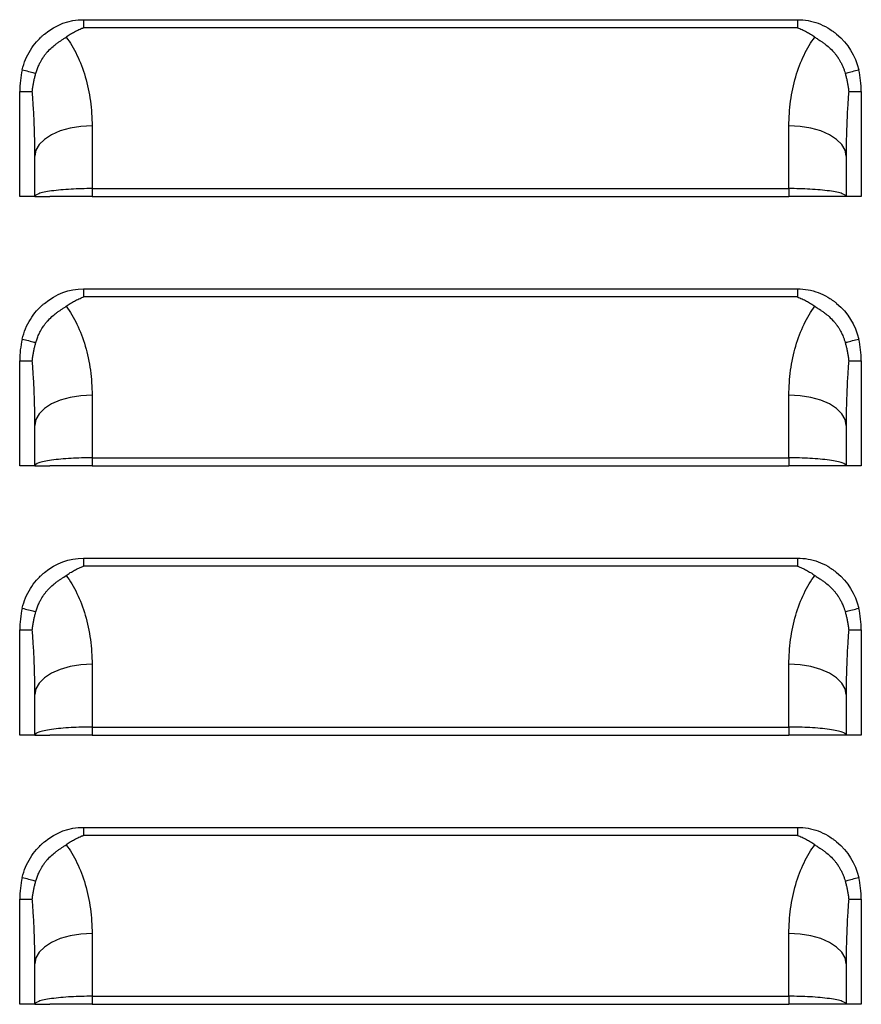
# Model space of a CAD drawing. Header units: millimetres. Extents: x 0 to 1956, y 0 to 1511.
# Tile 11 of 32: x 326 to 389, y 448 to 523. Entities that reach past the tile are written whole.
import ezdxf

# ---------------------------------------------------------------- set-up
doc = ezdxf.new("R2010")
doc.units = ezdxf.units.MM
doc.header["$LTSCALE"] = 7

msp = doc.modelspace()

# ---------------------------------------------------------------- linework, layer by layer
for p, q in [((330.659, 522.727), (384.528, 522.727)), ((384.528, 522.121), (330.659, 522.121)), ((325.844, 509.371), (325.844, 517.309)), ((325.844, 517.309), (326.792, 517.309)), ((388.396, 517.309), (389.344, 517.309)), ((389.344, 517.309), (389.344, 509.371)), ((331.305, 514.712), (331.305, 509.977)), ((383.883, 509.977), (383.883, 514.712)), ((326.987, 509.371), (326.987, 512.423)), ((388.201, 512.423), (388.201, 509.371)), ((331.305, 509.977), (383.883, 509.977)), ((331.305, 509.977), (331.305, 509.371)), ((383.883, 509.977), (383.883, 509.371)), ((326.987, 509.371), (325.844, 509.371)), ((326.987, 509.371), (328.13, 509.371)), ((331.305, 509.371), (383.883, 509.371)), ((388.201, 509.371), (387.058, 509.371)), ((389.344, 509.371), (388.201, 509.371)), ((330.659, 502.407), (384.528, 502.407)), ((384.528, 501.801), (330.659, 501.801)), ((325.844, 489.051), (325.844, 496.989)), ((325.844, 496.989), (326.792, 496.989)), ((388.396, 496.989), (389.344, 496.989)), ((389.344, 496.989), (389.344, 489.051)), ((331.305, 494.392), (331.305, 489.657)), ((383.883, 489.657), (383.883, 494.392)), ((326.987, 489.051), (326.987, 492.103)), ((388.201, 492.103), (388.201, 489.051)), ((326.987, 489.051), (325.844, 489.051)), ((326.987, 489.051), (328.13, 489.051)), ((331.305, 489.657), (383.883, 489.657)), ((331.305, 489.657), (331.305, 489.051)), ((331.305, 489.051), (383.883, 489.051)), ((383.883, 489.657), (383.883, 489.051)), ((388.201, 489.051), (387.058, 489.051)), ((389.344, 489.051), (388.201, 489.051)), ((330.659, 482.087), (384.528, 482.087)), ((384.528, 481.481), (330.659, 481.481)), ((325.844, 468.731), (325.844, 476.669)), ((325.844, 476.669), (326.792, 476.669)), ((388.396, 476.669), (389.344, 476.669)), ((389.344, 476.669), (389.344, 468.731)), ((331.305, 474.072), (331.305, 469.337)), ((383.883, 469.337), (383.883, 474.072)), ((326.987, 468.731), (326.987, 471.783)), ((388.201, 471.783), (388.201, 468.731)), ((331.305, 469.337), (383.883, 469.337)), ((331.305, 469.337), (331.305, 468.731)), ((383.883, 469.337), (383.883, 468.731)), ((326.987, 468.731), (325.844, 468.731)), ((326.987, 468.731), (328.13, 468.731)), ((331.305, 468.731), (383.883, 468.731)), ((388.201, 468.731), (387.058, 468.731)), ((389.344, 468.731), (388.201, 468.731)), ((330.659, 461.767), (384.528, 461.767)), ((384.528, 461.161), (330.659, 461.161)), ((325.844, 448.411), (325.844, 456.349)), ((325.844, 456.349), (326.792, 456.349)), ((388.396, 456.349), (389.344, 456.349)), ((389.344, 456.349), (389.344, 448.411)), ((331.305, 453.752), (331.305, 449.017)), ((383.883, 449.017), (383.883, 453.752)), ((326.987, 448.411), (326.987, 451.463)), ((388.201, 451.463), (388.201, 448.411)), ((331.305, 449.017), (383.883, 449.017)), ((331.305, 449.017), (331.305, 448.411)), ((383.883, 449.017), (383.883, 448.411)), ((326.987, 448.411), (325.844, 448.411)), ((326.987, 448.411), (328.13, 448.411)), ((331.305, 448.411), (383.883, 448.411)), ((388.201, 448.411), (387.058, 448.411)), ((389.344, 448.411), (388.201, 448.411))]:
    msp.add_line(p, q)
at = {"flags": 128}
for points in [[(331.305, 514.712), (330.463, 514.668), (329.653, 514.537), (328.906, 514.326), (328.252, 514.041), (327.715, 513.695), (327.316, 513.299), (327.07, 512.87), (326.987, 512.423)], [(388.201, 512.423), (388.118, 512.87), (387.872, 513.299), (387.473, 513.695), (386.936, 514.041), (386.282, 514.326), (385.535, 514.537), (384.725, 514.668), (383.883, 514.712)], [(331.305, 494.392), (330.463, 494.348), (329.653, 494.217), (328.906, 494.006), (328.252, 493.721), (327.715, 493.375), (327.316, 492.979), (327.07, 492.55), (326.987, 492.103)], [(388.201, 492.103), (388.118, 492.55), (387.872, 492.979), (387.473, 493.375), (386.936, 493.721), (386.282, 494.006), (385.535, 494.217), (384.725, 494.348), (383.883, 494.392)], [(331.305, 474.072), (330.463, 474.028), (329.653, 473.897), (328.906, 473.686), (328.252, 473.401), (327.715, 473.055), (327.316, 472.659), (327.07, 472.23), (326.987, 471.783)], [(388.201, 471.783), (388.118, 472.23), (387.872, 472.659), (387.473, 473.055), (386.936, 473.401), (386.282, 473.686), (385.535, 473.897), (384.725, 474.028), (383.883, 474.072)], [(331.305, 453.752), (330.463, 453.708), (329.653, 453.577), (328.906, 453.366), (328.252, 453.081), (327.715, 452.735), (327.316, 452.339), (327.07, 451.91), (326.987, 451.463)], [(388.201, 451.463), (388.118, 451.91), (387.872, 452.339), (387.473, 452.735), (386.936, 453.081), (386.282, 453.366), (385.535, 453.577), (384.725, 453.708), (383.883, 453.752)]]:
    msp.add_lwpolyline(points, dxfattribs=at)
for centre, radius, start, end in [((332.892, 517.309), 7.048, 166.58515, 180), ((382.295, 517.309), 7.048, 0, 13.41485), ((332.892, 496.989), 7.049, 166.58515, 180), ((382.295, 496.989), 7.048, 0, 13.41485), ((332.892, 476.669), 7.048, 166.58515, 180), ((382.295, 476.669), 7.048, 0, 13.41485), ((332.892, 456.349), 7.048, 166.58515, 180), ((382.295, 456.349), 7.048, 0, 13.41485)]:
    msp.add_arc(centre, radius, start, end)
for points, knots in [([(326.036, 518.944), (326.166, 519.486), (326.471, 520.229), (327.022, 520.972), (327.347, 521.312), (327.496, 521.452), (327.598, 521.543), (327.649, 521.587), (328.581, 522.362), (329.566, 522.727), (330.659, 522.727)], [0, 0, 0, 0, 0.25, 0.375, 0.4375, 0.46875, 0.46875, 0.5, 0.5, 1, 1, 1, 1]), ([(384.528, 522.727), (384.529, 522.622), (384.528, 522.515), (384.527, 522.36), (384.527, 522.31), (384.527, 522.237), (384.527, 522.213), (384.528, 522.178), (384.528, 522.161), (384.528, 522.141), (384.528, 522.132), (384.528, 522.127), (384.529, 522.125), (384.528, 522.121)], [0, 0, 0, 0, 0.5, 0.5, 0.75, 0.75, 0.875, 0.875, 0.9375, 0.96875, 0.984375, 0.984375, 1, 1, 1, 1]), ([(384.528, 522.727), (385.075, 522.727), (385.855, 522.59), (386.693, 522.191), (387.095, 521.932), (387.263, 521.808), (387.374, 521.722), (387.431, 521.677), (388.337, 520.924), (388.893, 520.027), (389.152, 518.944)], [0, 0, 0, 0, 0.25, 0.375, 0.4375, 0.46875, 0.46875, 0.5, 0.5, 1, 1, 1, 1]), ([(329.346, 521.416), (329.399, 521.454), (329.503, 521.527), (329.661, 521.63), (329.816, 521.724), (330.029, 521.842), (330.251, 521.952), (330.464, 522.044), (330.581, 522.091), (330.64, 522.114), (330.659, 522.121)], [0, 0, 0, 0, 0.1328463, 0.2604315, 0.3827131, 0.4997304, 0.7499848, 0.8750642, 0.9594491, 1, 1, 1, 1]), ([(384.528, 522.121), (384.588, 522.098), (384.706, 522.052), (384.937, 521.951), (385.213, 521.815), (385.535, 521.63), (385.736, 521.49), (385.842, 521.416)], [0, 0, 0, 0, 0.125072, 0.250152, 0.500317, 0.737211, 1, 1, 1, 1]), ([(327.064, 518.683), (327.077, 518.728), (327.103, 518.823), (327.152, 518.968), (327.211, 519.122), (327.294, 519.313), (327.43, 519.587), (327.569, 519.816), (327.678, 519.974), (327.723, 520.037), (327.803, 520.143), (327.981, 520.359), (328.254, 520.63), (328.558, 520.872), (328.796, 521.043), (328.989, 521.174), (329.172, 521.294), (329.291, 521.378), (329.346, 521.416)], [0, 0, 0, 0, 0.038373, 0.080185, 0.125321, 0.173711, 0.25028, 0.375704, 0.391291, 0.406852, 0.437907, 0.499865, 0.634348, 0.749592, 0.816743, 0.874571, 0.942689, 1, 1, 1, 1]), ([(329.346, 521.416), (329.642, 521.021), (329.918, 520.565), (330.407, 519.554), (330.62, 518.998), (330.962, 517.826), (331.092, 517.209), (331.264, 515.96), (331.305, 515.328), (331.305, 514.712)], [0, 0, 0, 0, 0.25, 0.25, 0.5, 0.5, 0.75, 0.75, 1, 1, 1, 1]), ([(383.883, 514.712), (383.883, 515.328), (383.924, 515.96), (384.096, 517.209), (384.226, 517.826), (384.568, 518.998), (384.781, 519.554), (385.27, 520.565), (385.546, 521.021), (385.842, 521.416)], [0, 0, 0, 0, 0.25, 0.25, 0.5, 0.5, 0.75, 0.75, 1, 1, 1, 1]), ([(385.842, 521.416), (385.877, 521.391), (385.952, 521.338), (386.075, 521.256), (386.221, 521.159), (386.392, 521.043), (386.63, 520.872), (386.935, 520.63), (387.207, 520.358), (387.385, 520.143), (387.465, 520.036), (387.505, 519.981), (387.526, 519.95), (387.542, 519.927), (387.558, 519.904), (387.579, 519.872), (387.616, 519.815), (387.688, 519.7), (387.791, 519.52), (387.893, 519.315), (387.986, 519.101), (388.061, 518.9), (388.104, 518.753), (388.124, 518.683)], [0, 0, 0, 0, 0.0371579, 0.0789369, 0.1254536, 0.1830348, 0.2504927, 0.3659804, 0.5000843, 0.5620422, 0.593111, 0.6086813, 0.6172914, 0.6242884, 0.6311118, 0.6399308, 0.6556022, 0.6870112, 0.7498002, 0.8246163, 0.8747021, 0.9407025, 1, 1, 1, 1]), ([(326.036, 518.944), (326.189, 518.908), (326.356, 518.866), (326.512, 518.825), (326.668, 518.784), (326.812, 518.745), (326.919, 518.717), (326.979, 518.702), (327.028, 518.69), (327.064, 518.683)], [0.4183576, 0.4183576, 0.4183576, 0.4183576, 0.7097279, 0.7097279, 0.7097279, 1.0010982, 1.0010982, 1.0010982, 1.1654812, 1.1654812, 1.1654812, 1.1654812]), ([(388.124, 518.683), (388.16, 518.69), (388.209, 518.702), (388.27, 518.717), (388.377, 518.745), (388.521, 518.784), (388.677, 518.825), (388.833, 518.866), (388.999, 518.908), (389.152, 518.944)], [0.4173971, 0.4173971, 0.4173971, 0.4173971, 0.5822598, 0.5822598, 0.5822598, 0.8733897, 0.8733897, 0.8733897, 1.1645196, 1.1645196, 1.1645196, 1.1645196]), ([(326.792, 517.309), (326.804, 517.406), (326.829, 517.599), (326.876, 517.882), (326.931, 518.157), (326.993, 518.424), (327.041, 518.597), (327.065, 518.683)], [0, 0, 0, 0, 0.210995, 0.416248, 0.616016, 0.81053, 1, 1, 1, 1]), ([(388.123, 518.683), (388.147, 518.597), (388.195, 518.424), (388.257, 518.157), (388.311, 517.882), (388.359, 517.599), (388.384, 517.406), (388.396, 517.309)], [0, 0, 0, 0, 0.18947, 0.383984, 0.583752, 0.789005, 1, 1, 1, 1]), ([(326.987, 512.423), (326.986, 512.692), (326.984, 513.193), (326.972, 513.887), (326.956, 514.47), (326.928, 515.243), (326.882, 516.178), (326.82, 516.954), (326.792, 517.309)], [0, 0, 0, 0, 0.164954, 0.307007, 0.426159, 0.52241, 0.781781, 1, 1, 1, 1]), ([(388.396, 517.309), (388.382, 517.14), (388.352, 516.785), (388.314, 516.228), (388.279, 515.62), (388.244, 514.846), (388.209, 513.775), (388.204, 512.924), (388.201, 512.423)], [0, 0, 0, 0, 0.10396, 0.218211, 0.342756, 0.477597, 0.692973, 1, 1, 1, 1]), ([(331.305, 509.977), (330.796, 509.977), (330.247, 509.964), (329.45, 509.92), (329.189, 509.901), (328.695, 509.856), (328.462, 509.829), (327.83, 509.74), (327.501, 509.669), (327.08, 509.52), (326.987, 509.443), (326.987, 509.371)], [0, 0, 0, 0, 0.25, 0.25, 0.375, 0.375, 0.5, 0.5, 0.75, 0.75, 1, 1, 1, 1]), ([(388.201, 509.371), (388.201, 509.443), (388.108, 509.52), (387.687, 509.669), (387.358, 509.74), (386.725, 509.829), (386.493, 509.856), (385.999, 509.901), (385.738, 509.92), (384.941, 509.964), (384.392, 509.977), (383.883, 509.977)], [0, 0, 0, 0, 0.25, 0.25, 0.5, 0.5, 0.625, 0.625, 0.75, 0.75, 1, 1, 1, 1]), ([(331.305, 509.371), (330.931, 509.371), (330.527, 509.371), (329.745, 509.371), (329.37, 509.371), (328.75, 509.371), (328.508, 509.371), (328.198, 509.371), (328.13, 509.371), (328.13, 509.371)], [0, 0, 0, 0, 0.25, 0.25, 0.5, 0.5, 0.75, 0.75, 1, 1, 1, 1]), ([(387.058, 509.371), (387.058, 509.371), (386.99, 509.371), (386.68, 509.371), (386.438, 509.371), (385.818, 509.371), (385.442, 509.371), (384.661, 509.371), (384.257, 509.371), (383.883, 509.371)], [0, 0, 0, 0, 0.25, 0.25, 0.5, 0.5, 0.75, 0.75, 1, 1, 1, 1]), ([(326.036, 498.624), (326.166, 499.166), (326.471, 499.909), (327.022, 500.652), (327.347, 500.992), (327.496, 501.132), (327.598, 501.223), (327.649, 501.267), (328.581, 502.042), (329.566, 502.407), (330.659, 502.407)], [0, 0, 0, 0, 0.25, 0.375, 0.4375, 0.46875, 0.46875, 0.5, 0.5, 1, 1, 1, 1]), ([(384.528, 502.407), (384.529, 502.302), (384.528, 502.195), (384.527, 502.04), (384.527, 501.99), (384.527, 501.917), (384.527, 501.893), (384.528, 501.858), (384.528, 501.841), (384.528, 501.821), (384.528, 501.812), (384.528, 501.807), (384.529, 501.805), (384.528, 501.801)], [0, 0, 0, 0, 0.5, 0.5, 0.75, 0.75, 0.875, 0.875, 0.9375, 0.96875, 0.984375, 0.984375, 1, 1, 1, 1]), ([(384.528, 502.407), (385.075, 502.407), (385.855, 502.27), (386.693, 501.871), (387.095, 501.612), (387.263, 501.488), (387.374, 501.402), (387.431, 501.357), (388.337, 500.604), (388.893, 499.707), (389.152, 498.624)], [0, 0, 0, 0, 0.25, 0.375, 0.4375, 0.46875, 0.46875, 0.5, 0.5, 1, 1, 1, 1]), ([(329.346, 501.096), (329.399, 501.134), (329.503, 501.207), (329.661, 501.31), (329.816, 501.404), (330.029, 501.522), (330.251, 501.632), (330.464, 501.724), (330.581, 501.771), (330.64, 501.794), (330.659, 501.801)], [0, 0, 0, 0, 0.1328463, 0.2604315, 0.3827131, 0.4997304, 0.7499848, 0.8750642, 0.9594491, 1, 1, 1, 1]), ([(384.528, 501.801), (384.588, 501.778), (384.706, 501.732), (384.937, 501.631), (385.213, 501.495), (385.535, 501.31), (385.736, 501.17), (385.842, 501.096)], [0, 0, 0, 0, 0.125072, 0.250152, 0.500317, 0.737211, 1, 1, 1, 1]), ([(327.064, 498.363), (327.077, 498.408), (327.103, 498.503), (327.152, 498.648), (327.211, 498.802), (327.294, 498.993), (327.43, 499.267), (327.569, 499.496), (327.678, 499.654), (327.723, 499.717), (327.803, 499.823), (327.981, 500.039), (328.254, 500.31), (328.558, 500.552), (328.796, 500.723), (328.989, 500.854), (329.172, 500.974), (329.291, 501.058), (329.346, 501.096)], [0, 0, 0, 0, 0.038373, 0.0801852, 0.1253209, 0.173711, 0.2502802, 0.3757041, 0.391291, 0.4068516, 0.4379074, 0.4998651, 0.6343478, 0.7495916, 0.8167435, 0.8745706, 0.9426893, 1, 1, 1, 1]), ([(329.346, 501.096), (329.642, 500.701), (329.918, 500.245), (330.407, 499.234), (330.62, 498.678), (330.962, 497.506), (331.092, 496.889), (331.264, 495.64), (331.305, 495.008), (331.305, 494.392)], [0, 0, 0, 0, 0.25, 0.25, 0.5, 0.5, 0.75, 0.75, 1, 1, 1, 1]), ([(383.883, 494.392), (383.883, 495.008), (383.924, 495.64), (384.096, 496.889), (384.226, 497.506), (384.568, 498.678), (384.781, 499.234), (385.27, 500.245), (385.546, 500.701), (385.842, 501.096)], [0, 0, 0, 0, 0.25, 0.25, 0.5, 0.5, 0.75, 0.75, 1, 1, 1, 1]), ([(385.842, 501.096), (385.877, 501.071), (385.952, 501.018), (386.075, 500.936), (386.221, 500.839), (386.392, 500.723), (386.63, 500.552), (386.935, 500.31), (387.207, 500.038), (387.385, 499.823), (387.465, 499.716), (387.505, 499.661), (387.526, 499.63), (387.542, 499.607), (387.558, 499.584), (387.579, 499.552), (387.616, 499.495), (387.688, 499.38), (387.791, 499.2), (387.893, 498.995), (387.986, 498.781), (388.061, 498.58), (388.104, 498.433), (388.124, 498.363)], [0, 0, 0, 0, 0.037158, 0.078937, 0.125454, 0.183035, 0.250493, 0.36598, 0.500084, 0.562042, 0.593111, 0.608681, 0.617291, 0.624288, 0.631112, 0.639931, 0.655602, 0.687011, 0.7498, 0.824616, 0.874702, 0.940703, 1, 1, 1, 1]), ([(326.036, 498.624), (326.189, 498.588), (326.356, 498.546), (326.512, 498.505), (326.668, 498.464), (326.812, 498.425), (326.919, 498.397), (326.979, 498.382), (327.028, 498.37), (327.064, 498.363)], [0.4183576, 0.4183576, 0.4183576, 0.4183576, 0.7097279, 0.7097279, 0.7097279, 1.0010982, 1.0010982, 1.0010982, 1.1654812, 1.1654812, 1.1654812, 1.1654812]), ([(326.792, 496.989), (326.804, 497.086), (326.829, 497.279), (326.876, 497.562), (326.931, 497.837), (326.993, 498.104), (327.041, 498.277), (327.065, 498.363)], [0, 0, 0, 0, 0.210995, 0.416248, 0.616016, 0.81053, 1, 1, 1, 1]), ([(388.123, 498.363), (388.147, 498.277), (388.195, 498.104), (388.257, 497.837), (388.311, 497.562), (388.359, 497.279), (388.384, 497.086), (388.396, 496.989)], [0, 0, 0, 0, 0.18947, 0.383984, 0.583752, 0.789005, 1, 1, 1, 1]), ([(388.124, 498.363), (388.16, 498.37), (388.209, 498.382), (388.27, 498.397), (388.377, 498.425), (388.521, 498.464), (388.677, 498.505), (388.833, 498.546), (388.999, 498.588), (389.152, 498.624)], [0.4173971, 0.4173971, 0.4173971, 0.4173971, 0.5822598, 0.5822598, 0.5822598, 0.8733897, 0.8733897, 0.8733897, 1.1645196, 1.1645196, 1.1645196, 1.1645196]), ([(326.987, 492.103), (326.986, 492.372), (326.984, 492.873), (326.972, 493.567), (326.956, 494.15), (326.928, 494.923), (326.882, 495.858), (326.82, 496.634), (326.792, 496.989)], [0, 0, 0, 0, 0.164954, 0.307007, 0.426159, 0.52241, 0.781781, 1, 1, 1, 1]), ([(388.396, 496.989), (388.382, 496.82), (388.352, 496.465), (388.314, 495.908), (388.279, 495.3), (388.244, 494.526), (388.209, 493.455), (388.204, 492.604), (388.201, 492.103)], [0, 0, 0, 0, 0.10396, 0.218211, 0.342756, 0.477597, 0.692973, 1, 1, 1, 1]), ([(331.305, 489.657), (330.796, 489.657), (330.247, 489.644), (329.45, 489.6), (329.189, 489.581), (328.695, 489.536), (328.462, 489.509), (327.83, 489.42), (327.501, 489.349), (327.08, 489.2), (326.987, 489.123), (326.987, 489.051)], [0, 0, 0, 0, 0.25, 0.25, 0.375, 0.375, 0.5, 0.5, 0.75, 0.75, 1, 1, 1, 1]), ([(331.305, 489.051), (330.931, 489.051), (330.527, 489.051), (329.745, 489.051), (329.37, 489.051), (328.75, 489.051), (328.508, 489.051), (328.198, 489.051), (328.13, 489.051), (328.13, 489.051)], [0, 0, 0, 0, 0.25, 0.25, 0.5, 0.5, 0.75, 0.75, 1, 1, 1, 1]), ([(388.201, 489.051), (388.201, 489.123), (388.108, 489.2), (387.687, 489.349), (387.358, 489.42), (386.725, 489.509), (386.493, 489.536), (385.999, 489.581), (385.738, 489.6), (384.941, 489.644), (384.392, 489.657), (383.883, 489.657)], [0, 0, 0, 0, 0.25, 0.25, 0.5, 0.5, 0.625, 0.625, 0.75, 0.75, 1, 1, 1, 1]), ([(387.058, 489.051), (387.058, 489.051), (386.99, 489.051), (386.68, 489.051), (386.438, 489.051), (385.818, 489.051), (385.442, 489.051), (384.661, 489.051), (384.257, 489.051), (383.883, 489.051)], [0, 0, 0, 0, 0.25, 0.25, 0.5, 0.5, 0.75, 0.75, 1, 1, 1, 1]), ([(326.036, 478.304), (326.166, 478.846), (326.471, 479.589), (327.022, 480.332), (327.347, 480.672), (327.496, 480.812), (327.598, 480.903), (327.649, 480.947), (328.581, 481.722), (329.566, 482.087), (330.659, 482.087)], [0, 0, 0, 0, 0.25, 0.375, 0.4375, 0.46875, 0.46875, 0.5, 0.5, 1, 1, 1, 1]), ([(384.528, 482.087), (384.529, 481.982), (384.528, 481.875), (384.527, 481.72), (384.527, 481.67), (384.527, 481.597), (384.527, 481.573), (384.528, 481.538), (384.528, 481.521), (384.528, 481.501), (384.528, 481.492), (384.528, 481.487), (384.529, 481.485), (384.528, 481.481)], [0, 0, 0, 0, 0.5, 0.5, 0.75, 0.75, 0.875, 0.875, 0.9375, 0.96875, 0.984375, 0.984375, 1, 1, 1, 1]), ([(384.528, 482.087), (385.075, 482.087), (385.855, 481.95), (386.693, 481.551), (387.095, 481.292), (387.263, 481.168), (387.374, 481.082), (387.431, 481.037), (388.337, 480.284), (388.893, 479.387), (389.152, 478.304)], [0, 0, 0, 0, 0.25, 0.375, 0.4375, 0.46875, 0.46875, 0.5, 0.5, 1, 1, 1, 1]), ([(329.346, 480.776), (329.399, 480.814), (329.503, 480.887), (329.661, 480.99), (329.816, 481.084), (330.029, 481.202), (330.251, 481.312), (330.464, 481.404), (330.581, 481.451), (330.64, 481.474), (330.659, 481.481)], [0, 0, 0, 0, 0.132846, 0.260432, 0.382713, 0.49973, 0.749985, 0.875064, 0.959449, 1, 1, 1, 1]), ([(384.528, 481.481), (384.588, 481.458), (384.706, 481.412), (384.937, 481.311), (385.213, 481.175), (385.535, 480.99), (385.736, 480.85), (385.842, 480.776)], [0, 0, 0, 0, 0.125072, 0.250152, 0.500317, 0.737211, 1, 1, 1, 1]), ([(327.064, 478.043), (327.077, 478.088), (327.103, 478.183), (327.152, 478.328), (327.211, 478.482), (327.294, 478.673), (327.43, 478.947), (327.569, 479.176), (327.678, 479.334), (327.723, 479.397), (327.803, 479.503), (327.981, 479.719), (328.254, 479.99), (328.558, 480.232), (328.796, 480.403), (328.989, 480.534), (329.172, 480.654), (329.291, 480.738), (329.346, 480.776)], [0, 0, 0, 0, 0.038373, 0.080185, 0.125321, 0.173711, 0.25028, 0.375704, 0.391291, 0.406852, 0.437907, 0.499865, 0.634348, 0.749592, 0.816743, 0.874571, 0.942689, 1, 1, 1, 1]), ([(329.346, 480.776), (329.642, 480.381), (329.918, 479.925), (330.407, 478.914), (330.62, 478.358), (330.962, 477.186), (331.092, 476.569), (331.264, 475.32), (331.305, 474.688), (331.305, 474.072)], [0, 0, 0, 0, 0.25, 0.25, 0.5, 0.5, 0.75, 0.75, 1, 1, 1, 1]), ([(383.883, 474.072), (383.883, 474.688), (383.924, 475.32), (384.096, 476.569), (384.226, 477.186), (384.568, 478.358), (384.781, 478.914), (385.27, 479.925), (385.546, 480.381), (385.842, 480.776)], [0, 0, 0, 0, 0.25, 0.25, 0.5, 0.5, 0.75, 0.75, 1, 1, 1, 1]), ([(385.842, 480.776), (385.877, 480.751), (385.952, 480.698), (386.075, 480.616), (386.221, 480.519), (386.392, 480.403), (386.63, 480.232), (386.935, 479.99), (387.207, 479.718), (387.385, 479.503), (387.465, 479.396), (387.505, 479.341), (387.526, 479.31), (387.542, 479.287), (387.558, 479.264), (387.579, 479.232), (387.616, 479.175), (387.688, 479.06), (387.791, 478.88), (387.893, 478.675), (387.986, 478.461), (388.061, 478.26), (388.104, 478.113), (388.124, 478.043)], [0, 0, 0, 0, 0.037158, 0.078937, 0.125454, 0.183035, 0.250493, 0.36598, 0.500084, 0.562042, 0.593111, 0.608681, 0.617291, 0.624288, 0.631112, 0.639931, 0.655602, 0.687011, 0.7498, 0.824616, 0.874702, 0.940703, 1, 1, 1, 1]), ([(326.036, 478.304), (326.189, 478.268), (326.356, 478.226), (326.512, 478.185), (326.668, 478.144), (326.812, 478.105), (326.919, 478.077), (326.979, 478.062), (327.028, 478.05), (327.064, 478.043)], [0.4183576, 0.4183576, 0.4183576, 0.4183576, 0.7097279, 0.7097279, 0.7097279, 1.0010982, 1.0010982, 1.0010982, 1.1654812, 1.1654812, 1.1654812, 1.1654812]), ([(326.792, 476.669), (326.804, 476.766), (326.829, 476.959), (326.876, 477.242), (326.931, 477.517), (326.993, 477.784), (327.041, 477.957), (327.065, 478.043)], [0, 0, 0, 0, 0.210995, 0.416248, 0.616016, 0.81053, 1, 1, 1, 1]), ([(388.123, 478.043), (388.147, 477.957), (388.195, 477.784), (388.257, 477.517), (388.311, 477.242), (388.359, 476.959), (388.384, 476.766), (388.396, 476.669)], [0, 0, 0, 0, 0.1894698, 0.383984, 0.5837521, 0.7890055, 1, 1, 1, 1]), ([(388.124, 478.043), (388.16, 478.05), (388.209, 478.062), (388.27, 478.077), (388.377, 478.105), (388.521, 478.144), (388.677, 478.185), (388.833, 478.226), (388.999, 478.268), (389.152, 478.304)], [0.4173971, 0.4173971, 0.4173971, 0.4173971, 0.5822598, 0.5822598, 0.5822598, 0.8733897, 0.8733897, 0.8733897, 1.1645196, 1.1645196, 1.1645196, 1.1645196]), ([(326.987, 471.783), (326.986, 472.052), (326.984, 472.553), (326.972, 473.247), (326.956, 473.83), (326.928, 474.603), (326.882, 475.538), (326.82, 476.314), (326.792, 476.669)], [0, 0, 0, 0, 0.164954, 0.307007, 0.426159, 0.52241, 0.781781, 1, 1, 1, 1]), ([(388.396, 476.669), (388.382, 476.5), (388.352, 476.145), (388.314, 475.588), (388.279, 474.98), (388.244, 474.206), (388.209, 473.135), (388.204, 472.284), (388.201, 471.783)], [0, 0, 0, 0, 0.10396, 0.218211, 0.342756, 0.477597, 0.692973, 1, 1, 1, 1]), ([(331.305, 469.337), (330.796, 469.337), (330.247, 469.324), (329.45, 469.28), (329.189, 469.261), (328.695, 469.216), (328.462, 469.189), (327.83, 469.1), (327.501, 469.029), (327.08, 468.88), (326.987, 468.803), (326.987, 468.731)], [0, 0, 0, 0, 0.25, 0.25, 0.375, 0.375, 0.5, 0.5, 0.75, 0.75, 1, 1, 1, 1]), ([(388.201, 468.731), (388.201, 468.803), (388.108, 468.88), (387.687, 469.029), (387.358, 469.1), (386.725, 469.189), (386.493, 469.216), (385.999, 469.261), (385.738, 469.28), (384.941, 469.324), (384.392, 469.337), (383.883, 469.337)], [0, 0, 0, 0, 0.25, 0.25, 0.5, 0.5, 0.625, 0.625, 0.75, 0.75, 1, 1, 1, 1]), ([(331.305, 468.731), (330.931, 468.731), (330.527, 468.731), (329.745, 468.731), (329.37, 468.731), (328.75, 468.731), (328.508, 468.731), (328.198, 468.731), (328.13, 468.731), (328.13, 468.731)], [0, 0, 0, 0, 0.25, 0.25, 0.5, 0.5, 0.75, 0.75, 1, 1, 1, 1]), ([(387.058, 468.731), (387.058, 468.731), (386.99, 468.731), (386.68, 468.731), (386.438, 468.731), (385.818, 468.731), (385.442, 468.731), (384.661, 468.731), (384.257, 468.731), (383.883, 468.731)], [0, 0, 0, 0, 0.25, 0.25, 0.5, 0.5, 0.75, 0.75, 1, 1, 1, 1]), ([(326.036, 457.984), (326.166, 458.526), (326.471, 459.269), (327.022, 460.012), (327.347, 460.352), (327.496, 460.492), (327.598, 460.583), (327.649, 460.627), (328.581, 461.402), (329.566, 461.767), (330.659, 461.767)], [0, 0, 0, 0, 0.25, 0.375, 0.4375, 0.46875, 0.46875, 0.5, 0.5, 1, 1, 1, 1]), ([(384.528, 461.767), (384.529, 461.662), (384.528, 461.555), (384.527, 461.4), (384.527, 461.35), (384.527, 461.277), (384.527, 461.253), (384.528, 461.218), (384.528, 461.201), (384.528, 461.181), (384.528, 461.172), (384.528, 461.167), (384.529, 461.165), (384.528, 461.161)], [0, 0, 0, 0, 0.5, 0.5, 0.75, 0.75, 0.875, 0.875, 0.9375, 0.96875, 0.984375, 0.984375, 1, 1, 1, 1]), ([(384.528, 461.767), (385.075, 461.767), (385.855, 461.63), (386.693, 461.231), (387.095, 460.972), (387.263, 460.848), (387.374, 460.762), (387.431, 460.717), (388.337, 459.964), (388.893, 459.067), (389.152, 457.984)], [0, 0, 0, 0, 0.25, 0.375, 0.4375, 0.46875, 0.46875, 0.5, 0.5, 1, 1, 1, 1]), ([(329.346, 460.456), (329.399, 460.494), (329.503, 460.567), (329.661, 460.67), (329.816, 460.764), (330.029, 460.882), (330.251, 460.992), (330.464, 461.084), (330.581, 461.131), (330.64, 461.154), (330.659, 461.161)], [0, 0, 0, 0, 0.132846, 0.260432, 0.382713, 0.49973, 0.749985, 0.875064, 0.959449, 1, 1, 1, 1]), ([(384.528, 461.161), (384.588, 461.138), (384.706, 461.092), (384.937, 460.991), (385.213, 460.855), (385.535, 460.67), (385.736, 460.53), (385.842, 460.456)], [0, 0, 0, 0, 0.125072, 0.250152, 0.500317, 0.737211, 1, 1, 1, 1]), ([(327.064, 457.723), (327.077, 457.768), (327.103, 457.863), (327.152, 458.008), (327.211, 458.162), (327.294, 458.353), (327.43, 458.627), (327.569, 458.856), (327.678, 459.014), (327.723, 459.077), (327.803, 459.183), (327.981, 459.399), (328.254, 459.67), (328.558, 459.912), (328.796, 460.083), (328.989, 460.214), (329.172, 460.334), (329.291, 460.418), (329.346, 460.456)], [0, 0, 0, 0, 0.038373, 0.080185, 0.125321, 0.173711, 0.25028, 0.375704, 0.391291, 0.406852, 0.437907, 0.499865, 0.634348, 0.749592, 0.816743, 0.874571, 0.942689, 1, 1, 1, 1]), ([(329.346, 460.456), (329.642, 460.061), (329.918, 459.605), (330.407, 458.594), (330.62, 458.038), (330.962, 456.866), (331.092, 456.249), (331.264, 455), (331.305, 454.368), (331.305, 453.752)], [0, 0, 0, 0, 0.25, 0.25, 0.5, 0.5, 0.75, 0.75, 1, 1, 1, 1]), ([(383.883, 453.752), (383.883, 454.368), (383.924, 455), (384.096, 456.249), (384.226, 456.866), (384.568, 458.038), (384.781, 458.594), (385.27, 459.605), (385.546, 460.061), (385.842, 460.456)], [0, 0, 0, 0, 0.25, 0.25, 0.5, 0.5, 0.75, 0.75, 1, 1, 1, 1]), ([(385.842, 460.456), (385.877, 460.431), (385.952, 460.378), (386.075, 460.296), (386.221, 460.199), (386.392, 460.083), (386.63, 459.912), (386.935, 459.67), (387.207, 459.398), (387.385, 459.183), (387.465, 459.076), (387.505, 459.021), (387.526, 458.99), (387.542, 458.967), (387.558, 458.944), (387.579, 458.912), (387.616, 458.855), (387.688, 458.74), (387.791, 458.56), (387.893, 458.355), (387.986, 458.141), (388.061, 457.94), (388.104, 457.793), (388.124, 457.723)], [0, 0, 0, 0, 0.037158, 0.078937, 0.125454, 0.183035, 0.250493, 0.36598, 0.500084, 0.562042, 0.593111, 0.608681, 0.617291, 0.624288, 0.631112, 0.639931, 0.655602, 0.687011, 0.7498, 0.824616, 0.874702, 0.940703, 1, 1, 1, 1]), ([(326.036, 457.984), (326.189, 457.948), (326.356, 457.906), (326.512, 457.865), (326.668, 457.824), (326.812, 457.785), (326.919, 457.757), (326.979, 457.742), (327.028, 457.73), (327.064, 457.723)], [0.4183576, 0.4183576, 0.4183576, 0.4183576, 0.7097279, 0.7097279, 0.7097279, 1.0010982, 1.0010982, 1.0010982, 1.1654812, 1.1654812, 1.1654812, 1.1654812]), ([(388.124, 457.723), (388.16, 457.73), (388.209, 457.742), (388.27, 457.757), (388.377, 457.785), (388.521, 457.824), (388.677, 457.865), (388.833, 457.906), (388.999, 457.948), (389.152, 457.984)], [0.4173971, 0.4173971, 0.4173971, 0.4173971, 0.5822598, 0.5822598, 0.5822598, 0.8733897, 0.8733897, 0.8733897, 1.1645196, 1.1645196, 1.1645196, 1.1645196]), ([(326.792, 456.349), (326.804, 456.446), (326.829, 456.639), (326.876, 456.922), (326.931, 457.197), (326.993, 457.464), (327.041, 457.637), (327.065, 457.723)], [0, 0, 0, 0, 0.210995, 0.416248, 0.616016, 0.81053, 1, 1, 1, 1]), ([(388.123, 457.723), (388.147, 457.637), (388.195, 457.464), (388.257, 457.197), (388.311, 456.922), (388.359, 456.639), (388.384, 456.446), (388.396, 456.349)], [0, 0, 0, 0, 0.18947, 0.383984, 0.583752, 0.789005, 1, 1, 1, 1]), ([(326.987, 451.463), (326.986, 451.732), (326.984, 452.233), (326.972, 452.927), (326.956, 453.51), (326.928, 454.283), (326.882, 455.218), (326.82, 455.994), (326.792, 456.349)], [0, 0, 0, 0, 0.164954, 0.307007, 0.426159, 0.52241, 0.781781, 1, 1, 1, 1]), ([(388.396, 456.349), (388.382, 456.18), (388.352, 455.825), (388.314, 455.268), (388.279, 454.66), (388.244, 453.886), (388.209, 452.815), (388.204, 451.964), (388.201, 451.463)], [0, 0, 0, 0, 0.10396, 0.218211, 0.342756, 0.477597, 0.692973, 1, 1, 1, 1]), ([(331.305, 449.017), (330.796, 449.017), (330.247, 449.004), (329.45, 448.96), (329.189, 448.941), (328.695, 448.896), (328.462, 448.869), (327.83, 448.78), (327.501, 448.709), (327.08, 448.56), (326.987, 448.483), (326.987, 448.411)], [0, 0, 0, 0, 0.25, 0.25, 0.375, 0.375, 0.5, 0.5, 0.75, 0.75, 1, 1, 1, 1]), ([(388.201, 448.411), (388.201, 448.483), (388.108, 448.56), (387.687, 448.709), (387.358, 448.78), (386.725, 448.869), (386.493, 448.896), (385.999, 448.941), (385.738, 448.96), (384.941, 449.004), (384.392, 449.017), (383.883, 449.017)], [0, 0, 0, 0, 0.25, 0.25, 0.5, 0.5, 0.625, 0.625, 0.75, 0.75, 1, 1, 1, 1]), ([(331.305, 448.411), (330.931, 448.411), (330.527, 448.411), (329.745, 448.411), (329.37, 448.411), (328.75, 448.411), (328.508, 448.411), (328.198, 448.411), (328.13, 448.411), (328.13, 448.411)], [0, 0, 0, 0, 0.25, 0.25, 0.5, 0.5, 0.75, 0.75, 1, 1, 1, 1]), ([(387.058, 448.411), (387.058, 448.411), (386.99, 448.411), (386.68, 448.411), (386.438, 448.411), (385.818, 448.411), (385.442, 448.411), (384.661, 448.411), (384.257, 448.411), (383.883, 448.411)], [0, 0, 0, 0, 0.25, 0.25, 0.5, 0.5, 0.75, 0.75, 1, 1, 1, 1])]:
    msp.add_open_spline(points, degree=3, knots=knots)
for points in [[(330.659, 522.727), (330.659, 522.514), (330.659, 522.302), (330.659, 522.121)], [(330.659, 502.407), (330.659, 502.194), (330.659, 501.982), (330.659, 501.801)], [(330.659, 482.087), (330.659, 481.874), (330.659, 481.662), (330.659, 481.481)], [(330.659, 461.767), (330.659, 461.554), (330.659, 461.342), (330.659, 461.161)]]:
    msp.add_open_spline(points, degree=3)

doc.saveas('drawing.dxf')
